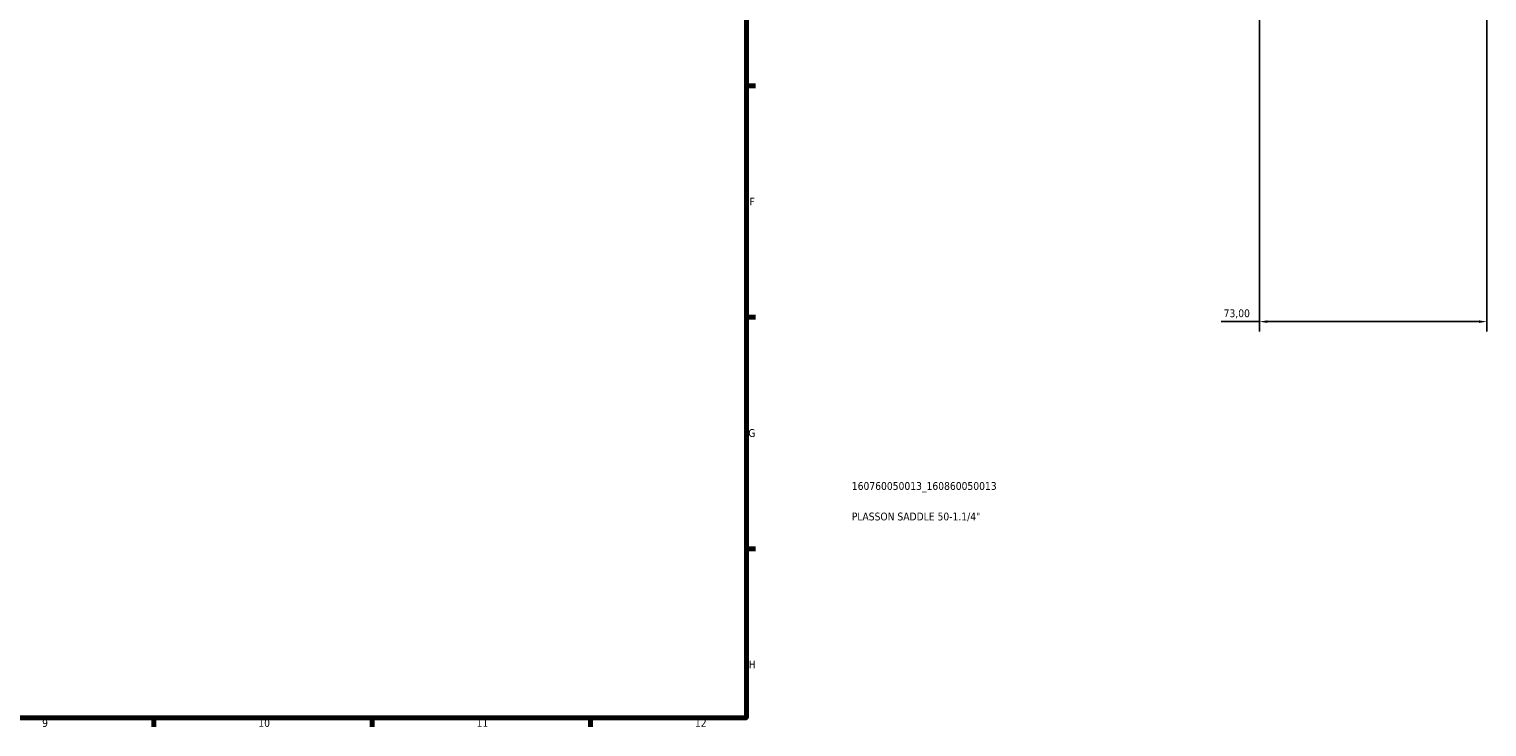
# Model space of a CAD drawing. Header units: millimetres. Extents: x 0 to 1134, y -4 to 1083.
# Tile 5 of 6: x 591 to 1059, y 17 to 241. Entities that reach past the tile are written whole.
import ezdxf

# ---------------------------------------------------------------- set-up
doc = ezdxf.new("R2010")
doc.units = ezdxf.units.MM
for name, color, linetype, lineweight in [('Border (ISO)', 7, 'Continuous', 70), ('Dimension (ISO)', 7, 'Continuous', 25), ('Title (ISO)', 7, 'Continuous', 50)]:
    doc.layers.add(name, color=color, linetype=linetype, lineweight=lineweight)
doc.styles.add('Note Text (ISO)', font='tahoma.ttf')
doc.dimstyles.new('Default (ISO)', dxfattribs={"dimtxt": 2.5, "dimasz": 2.5, "dimexe": 3.175, "dimexo": 0, "dimgap": 0.762, "dimtad": 1, "dimrnd": 1e-08, "dimzin": 0, "dimtxsty": 'Note Text (ISO)', "dimcen": 0.09, "dimdle": 10, "dimclrd": 256, "dimclre": 256, "dimclrt": 232, "dimazin": 0, "dimtfac": 1.40208, "dimtmove": 0, "dimatfit": 3, "dimfxl": 1, "dimtolj": 1, "dimtzin": 0, "dimlwd": -1, "dimlwe": -1, "dimarcsym": 0})

# ---------------------------------------------------------------- blocks, each defined once
blk = doc.blocks.new('Borders Default Border')
at = {"layer": 'Border (ISO)'}
for p, q in [((821, 222.75), (823.9, 222.75)), ((821, 148.5), (823.9, 148.5)), ((821, 74.25), (823.9, 74.25)), ((630.75, 20), (630.75, 17.1)), ((700.83, 20), (700.83, 17.1)), ((770.92, 20), (770.92, 17.1))]:
    blk.add_line(p, q, dxfattribs=at)
at = {"layer": 'Border (ISO)', "flags": 128}
blk.add_lwpolyline([(20, 20), (20, 574), (821, 574), (821, 20), (20, 20)], dxfattribs=at)
at = {"layer": 'Border (ISO)', "color": 232, "true_color": 0xca0064, "char_height": 2.5, "attachment_point": 7, "style": 'Note Text (ISO)'}
for s, insert in [('F', (822, 184.38)), ('G', (821.61, 110.08)), ('H', (821.74, 35.88)), ('9', (594.88, 17.05)), ('10', (664.29, 17.05)), ('11', (734.37, 17.1)), ('12', (804.46, 17.1))]:
    blk.add_mtext(s, dxfattribs=dict(at, insert=insert))
blk = doc.blocks.new('Title Blocks ISO')
at = {"layer": 'Title (ISO)', "color": 232, "true_color": 0xca0064, "style": 'Note Text (ISO)'}
for tag, p in [('PART_NUMBER_001', (33.84, 73.13)), ('DESCRIPTION_001', (33.84, 63.34))]:
    blk.add_attdef(tag, p, '', height=2.5, dxfattribs=at)
blk = doc.blocks.new('*D8')
at = {"layer": 'Defpoints', "color": 0, "transparency": 16777216}
for p in [(985.73, 316.98), (1058.73, 316.98), (985.73, 147.11)]:
    blk.add_point(p, dxfattribs=at)
at = {"layer": 'Dimension (ISO)', "transparency": 16777216}
for p, q in [((985.73, 316.98), (985.73, 143.94)), ((1058.73, 316.98), (1058.73, 143.94)), ((985.73, 147.11), (973.46, 147.11)), ((1056.23, 147.11), (988.23, 147.11))]:
    blk.add_line(p, q, dxfattribs=at)
for points in [[(988.23, 147.53), (988.23, 146.7), (985.73, 147.11)], [(1056.23, 147.53), (1056.23, 146.7), (1058.73, 147.11)]]:
    blk.add_solid(points, dxfattribs=at)
at = {"layer": 'Dimension (ISO)', "color": 232, "true_color": 0xca0064, "transparency": 16777216, "insert": (974.22, 151.05), "char_height": 2.5, "attachment_point": 1, "style": 'Note Text (ISO)'}
blk.add_mtext('\\A1;73,00', dxfattribs=at)

msp = doc.modelspace()

# ---------------------------------------------------------------- block references
msp.add_blockref('Borders Default Border', (0, 0))
msp.add_blockref('Title Blocks ISO', (821, 20)).add_auto_attribs({'PART_NUMBER_001': '160760050013_160860050013', 'DESCRIPTION_001': 'PLASSON SADDLE 50-1.1/4"'})

# ---------------------------------------------------------------- dimensions: what is measured, and where the dimension line sits
at = {"layer": 'Dimension (ISO)'}
dim = msp.add_linear_dim(base=(985.73, 147.112), p1=(1058.73, 316.977), p2=(985.73, 316.977), dimstyle='Default (ISO)', override={"dimdec": 2, "dimtp": 0, "dimtm": 0, "dimtdec": 2, "dimtofl": 0, "dimatfit": 2}, dxfattribs=at)
dim.commit()
dim.dimension.update_dxf_attribs({"geometry": '*D8', "text_midpoint": (978.346, 147.112), "dimtype": 160})

doc.saveas('drawing.dxf')
